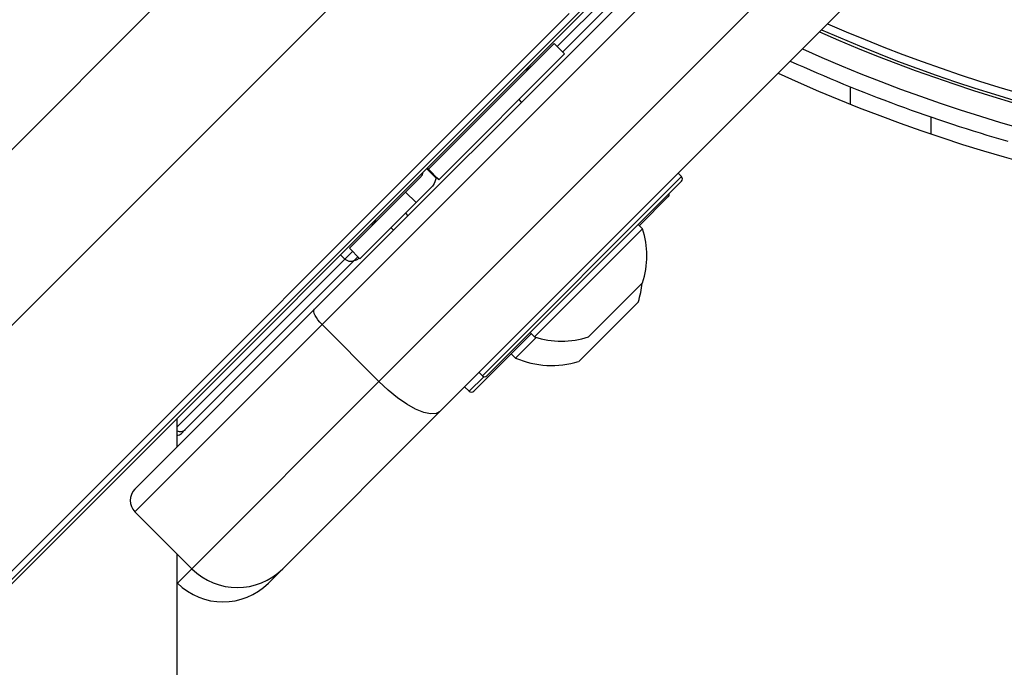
# Model space of a CAD drawing. Header units: millimetres. Extents: x 20 to 19631, y 28 to 16288.
# Tile 69 of 124: x 5990 to 6112, y 15017 to 15098. Entities that reach past the tile are written whole.
import ezdxf

# ---------------------------------------------------------------- set-up
doc = ezdxf.new("R2010")
doc.units = ezdxf.units.MM
doc.header["$LTSCALE"] = 2

msp = doc.modelspace()

# ---------------------------------------------------------------- linework, layer by layer
at = {"color": 8, "linetype": 'Continuous', "lineweight": 25}
for p, q in [((6034.12, 15127.08), (5984.77, 15077.73)), ((6042.19, 15113.29), (4778.35, 13849.46)), ((6056.47, 15094.41), (6071.27, 15109.21)), ((6057.96, 15098.53), (4795.57, 13836.14)), ((6092.93, 15087.26), (6092.93, 15089.42)), ((6047.17, 15053.51), (6071.92, 15078.26)), ((6030.08, 15068.02), (6031.02, 15068.96)), ((6009.21, 15047.16), (6030.08, 15068.02)), ((6030.08, 15068.02), (6029.52, 15068.52)), ((6045.53, 15051.58), (6047.35, 15053.4)), ((6009.25, 15027.75), (6011.04, 15029.54))]:
    msp.add_line(p, q, dxfattribs=at)
at = {"color": 7, "linetype": 'Continuous', "lineweight": 25}
for p, q in [((6026.3, 15061.77), (6086.27, 15121.74)), ((6087.2, 15119.85), (6027.23, 15059.87)), ((6034.3, 15052.8), (6094.28, 15112.77)), ((6101.87, 15109.05), (6041.89, 15049.08)), ((6071.24, 15107.84), (6057.14, 15093.74)), ((6063.9, 15102.9), (5037.1, 14076.11)), ((6060.93, 15100.48), (5021.31, 14060.87)), ((6056.08, 15094.8), (6040.46, 15079.18)), ((6057.39, 15093.5), (6056.08, 15094.8)), ((6057.39, 15093.5), (6041.77, 15077.87)), ((6052.05, 15087.52), (6051.73, 15087.84)), ((6052.05, 15087.52), (6051.73, 15087.84)), ((6102.93, 15085.68), (6102.93, 15083.56)), ((6041.41, 15078.08), (6040.24, 15079.25)), ((6041.48, 15078.15), (6040.31, 15079.32)), ((6041.77, 15077.87), (6040.46, 15079.18)), ((6040.46, 15079.18), (6040.46, 15079.18)), ((6071.92, 15078.26), (6071.5, 15078.68)), ((6039.5, 15078.22), (6037.62, 15076.34)), ((6041.41, 15078.08), (6041.37, 15078.26)), ((6041.76, 15077.87), (6041.77, 15077.87)), ((6071.92, 15077.69), (6047.74, 15053.51)), ((6037.62, 15076.34), (6030.63, 15069.35)), ((6037.62, 15076.34), (6038.92, 15075.03)), ((6038.92, 15075.03), (6040.88, 15076.98)), ((6038.92, 15075.03), (6031.93, 15068.04)), ((6070.28, 15075.77), (6066.69, 15072.18)), ((6037.59, 15073.7), (6037.91, 15073.38)), ((6037.59, 15073.7), (6037.91, 15073.38)), ((6035.81, 15071.91), (6036.12, 15071.59)), ((6035.81, 15071.91), (6036.12, 15071.59)), ((6067.08, 15071.78), (6053.65, 15058.34)), ((6067.08, 15071.78), (6066.55, 15072.32)), ((6030.63, 15069.35), (6031.93, 15068.04)), ((6031.4, 15068), (6010.23, 15046.83)), ((6031.69, 15068.29), (6031.4, 15068)), ((6031.83, 15068.15), (6031.79, 15068.11)), ((6067.08, 15065.07), (6060.36, 15058.35)), ((6066.57, 15062.72), (6059.14, 15055.29)), ((6003.97, 15039.44), (6026.3, 15061.77)), ((6027.23, 15059.87), (6003.97, 15036.61)), ((6027.23, 15059.87), (6034.3, 15052.8)), ((6053.25, 15058.74), (6046.09, 15051.58)), ((6053.86, 15058.28), (6051.3, 15055.71)), ((6053.11, 15058.88), (6053.65, 15058.34)), ((6050.76, 15056.25), (6051.3, 15055.71)), ((6011.04, 15029.54), (6034.3, 15052.8)), ((6046.75, 15053.93), (6047.17, 15053.51)), ((6044.96, 15052.15), (6045.53, 15051.58)), ((6009.21, 15044.68), (6009.21, 15048.22)), ((6041.89, 15049.08), (6022.35, 15029.54)), ((6010.23, 15046.83), (6009.75, 15046.35)), ((6003.97, 15036.61), (6011.04, 15029.54)), ((6022.35, 15029.54), (6020.57, 15027.75)), ((6009.21, 15027.79), (6009.25, 15027.75))]:
    msp.add_line(p, q, dxfattribs=at)
at = {"color": 7, "linetype": 'Continuous', "lineweight": 25, "flags": 128}
for points in [[(6027.23, 15059.87), (6026.96, 15060.16), (6026.73, 15060.45), (6026.53, 15060.74), (6026.37, 15061.01), (6026.27, 15061.26), (6026.22, 15061.48), (6026.23, 15061.65), (6026.3, 15061.77)], [(6041.89, 15049.08), (6041.41, 15048.81), (6040.72, 15048.77), (6039.87, 15048.96), (6038.87, 15049.37), (6037.77, 15049.98), (6036.61, 15050.78), (6035.44, 15051.73), (6034.3, 15052.8)], [(6009.13, 12547.45), (6009.14, 13188.05), (6009.15, 13828.64), (6009.18, 14458.01), (6009.21, 15031.36)]]:
    msp.add_lwpolyline(points, dxfattribs=at)
at = {"color": 8, "linetype": 'Continuous', "lineweight": 25}
for centre, radius, start, end in [((6167.93, 15274.82), 193.87, 246.3244, 293.6756), ((6167.93, 15274.82), 194.87, 246.2097, 293.7903), ((6009.59, 15047.52), 0.939, 246.507, 313.4812)]:
    msp.add_arc(centre, radius, start, end, dxfattribs=at)
at = {"color": 7, "linetype": 'Continuous', "lineweight": 25}
for centre, radius, start, end in [((6167.93, 15274.82), 195.2, 246.1724, 293.8276), ((6167.93, 15274.82), 198, 245.8585, 294.1415), ((6051.84, 15093.39), 2, 289.1581, 315), ((6167.93, 15274.82), 200, 245.6403, 253.9094), ((6167.93, 15274.82), 202, 245.4268, 294.5732), ((6071.64, 15077.97), 0.4, 315, 45), ((6069.99, 15076.05), 0.4, 315, 15), ((6032.04, 15073.59), 2, 315, 340.8419), ((6056.99, 15068.44), 10.63, 341.5409, 18.3384), ((6030.75, 15068.71), 0.962, 225.814, 312.9487), ((6031.08, 15068.82), 1, 278.1301, 315), ((6055.78, 15066.08), 11.29, 342.7009, 354.621), ((6056.99, 15068.44), 10.63, 251.6616, 288.4591), ((6055.78, 15066.08), 11.29, 246.6102, 287.2991), ((6047.45, 15053.79), 0.4, 225, 315), ((6045.81, 15051.87), 0.4, 225, 315), ((6009.04, 15047.06), 1, 280.1472, 315), ((6005.38, 15038.02), 2, 135, 225), ((6016.7, 15035.19), 8, 225, 315), ((6014.91, 15033.41), 8, 225, 315)]:
    msp.add_arc(centre, radius, start, end, dxfattribs=at)
for points, knots in [([(6039.74, 15078.75), (6039.73, 15078.67), (6039.71, 15078.46), (6039.58, 15078.31), (6039.5, 15078.22)], [0, 0, 0, 0, 0.352331, 1, 1, 1, 1]), ([(6040.46, 15079.18), (6040.45, 15079.18), (6040.44, 15079.19), (6040.34, 15079.3), (6040.31, 15079.32)], [0, 0, 0, 0, 0.803632, 1, 1, 1, 1]), ([(6041.41, 15078.08), (6041.32, 15077.76), (6041.21, 15077.34), (6040.94, 15077.05), (6040.88, 15076.98)], [0, 0, 0, 0, 0.774818, 1, 1, 1, 1]), ([(6041.76, 15077.87), (6041.74, 15077.9), (6041.7, 15077.94), (6041.52, 15078.11), (6041.48, 15078.15)], [0, 0, 0, 0, 0.765583, 1, 1, 1, 1])]:
    msp.add_open_spline(points, degree=3, knots=knots, dxfattribs=at)

doc.saveas('drawing.dxf')
